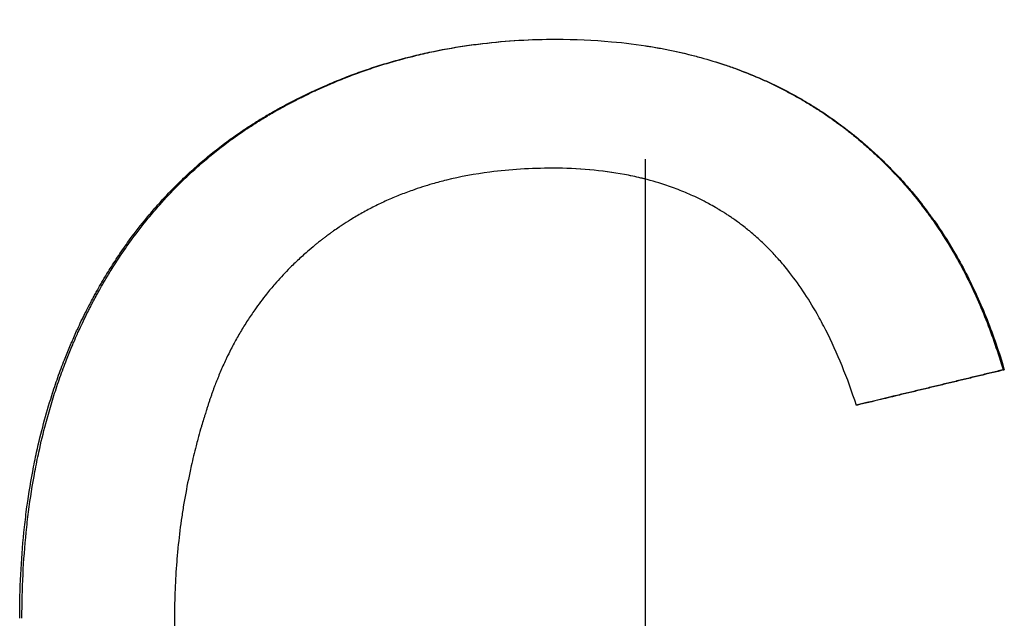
# Paper-space layout 'Layout1' of a CAD drawing. Extents: x -9.6 to 0.4, y -2.1 to 3.8.
# Tile 7 of 11: x -5.382 to -5.174, y 0.116 to 0.242. Entities that reach past the tile are written whole.
import ezdxf

# ---------------------------------------------------------------- set-up
doc = ezdxf.new("R2010")
doc.units = 0
doc.header["$MEASUREMENT"] = 0
doc.linetypes.add('CHAIN', pattern=[0.7087, 0.4724, -0.0591, 0.1181, -0.0591])
doc.layers.get('0').update_dxf_attribs({"linetype": 'CONTINUOUS'})

psp = doc.layouts.get("Layout1")

# ---------------------------------------------------------------- linework, layer by layer
at = {"linetype": 'CHAIN', "ltscale": 2}
psp.add_line((-5.25, -2.14961), (-5.25, 3.75197), dxfattribs=at)
psp.add_line((-5.17446, 0.16806), (-5.17419, 0.16806))
for points, knots in [([(-5.3823, 0.11556), (-5.3823, 0.11868), (-5.38222, 0.12176), (-5.38207, 0.12478), (-5.38192, 0.12781), (-5.3817, 0.13079), (-5.3814, 0.13371), (-5.38125, 0.13518), (-5.38108, 0.13663), (-5.3809, 0.13807), (-5.38052, 0.14094), (-5.38007, 0.14377), (-5.37955, 0.14655), (-5.37929, 0.14794), (-5.37901, 0.14931), (-5.37871, 0.15068), (-5.37826, 0.15273), (-5.37777, 0.15474), (-5.37724, 0.15673), (-5.37671, 0.15873), (-5.37613, 0.16069), (-5.37552, 0.16262), (-5.37531, 0.16327), (-5.3751, 0.16391), (-5.37489, 0.16455), (-5.37446, 0.16583), (-5.37401, 0.16709), (-5.37354, 0.16834), (-5.37331, 0.16897), (-5.37307, 0.16959), (-5.37283, 0.17021), (-5.37246, 0.17115), (-5.37209, 0.17207), (-5.3717, 0.17298), (-5.37157, 0.17329), (-5.37144, 0.1736), (-5.37131, 0.1739), (-5.37092, 0.17481), (-5.37052, 0.17572), (-5.37011, 0.17661), (-5.36983, 0.17721), (-5.36955, 0.17781), (-5.36927, 0.1784), (-5.36912, 0.1787), (-5.36898, 0.17899), (-5.36883, 0.17929), (-5.36862, 0.17973), (-5.3684, 0.18017), (-5.36818, 0.18061), (-5.36788, 0.18119), (-5.36758, 0.18177), (-5.36727, 0.18235), (-5.36704, 0.18278), (-5.36681, 0.18321), (-5.36658, 0.18364), (-5.36642, 0.18392), (-5.36627, 0.18421), (-5.36611, 0.18449), (-5.3658, 0.18506), (-5.36548, 0.18562), (-5.36516, 0.18617), (-5.36499, 0.18645), (-5.36483, 0.18673), (-5.36467, 0.187), (-5.36418, 0.18783), (-5.36368, 0.18865), (-5.36317, 0.18946), (-5.36284, 0.19), (-5.36249, 0.19053), (-5.36215, 0.19106), (-5.36146, 0.19212), (-5.36075, 0.19317), (-5.36002, 0.19419), (-5.35966, 0.1947), (-5.3593, 0.19521), (-5.35893, 0.19572), (-5.35782, 0.19723), (-5.35667, 0.1987), (-5.35549, 0.20013), (-5.35471, 0.20109), (-5.35391, 0.20202), (-5.35309, 0.20294), (-5.35186, 0.20432), (-5.3506, 0.20566), (-5.3493, 0.20696), (-5.34887, 0.20739), (-5.34843, 0.20782), (-5.34799, 0.20825), (-5.34711, 0.2091), (-5.34622, 0.20993), (-5.3453, 0.21074), (-5.34485, 0.21115), (-5.34439, 0.21155), (-5.34392, 0.21195), (-5.343, 0.21274), (-5.34205, 0.21352), (-5.34109, 0.21428), (-5.34061, 0.21466), (-5.34013, 0.21504), (-5.33964, 0.21541), (-5.33867, 0.21616), (-5.33768, 0.21688), (-5.33667, 0.21759), (-5.33617, 0.21794), (-5.33566, 0.21829), (-5.33515, 0.21864), (-5.33438, 0.21915), (-5.3336, 0.21966), (-5.33282, 0.22016), (-5.33256, 0.22033), (-5.3323, 0.22049), (-5.33203, 0.22065), (-5.33164, 0.2209), (-5.33124, 0.22114), (-5.33084, 0.22138), (-5.33071, 0.22146), (-5.33057, 0.22154), (-5.33044, 0.22162), (-5.33017, 0.22178), (-5.3299, 0.22194), (-5.32964, 0.2221), (-5.3295, 0.22218), (-5.32937, 0.22226), (-5.32923, 0.22233), (-5.32896, 0.22249), (-5.32869, 0.22264), (-5.32842, 0.2228), (-5.32801, 0.22303), (-5.3276, 0.22326), (-5.32719, 0.22348), (-5.32705, 0.22356), (-5.32691, 0.22363), (-5.32677, 0.22371), (-5.3265, 0.22386), (-5.32622, 0.22401), (-5.32594, 0.22415), (-5.32581, 0.22423), (-5.32567, 0.2243), (-5.32553, 0.22437), (-5.32525, 0.22452), (-5.32497, 0.22466), (-5.3247, 0.22481), (-5.32456, 0.22488), (-5.32442, 0.22495), (-5.32428, 0.22502), (-5.32386, 0.22523), (-5.32344, 0.22545), (-5.32302, 0.22565), (-5.32274, 0.22579), (-5.32246, 0.22593), (-5.32218, 0.22607), (-5.32162, 0.22634), (-5.32106, 0.22661), (-5.32049, 0.22687), (-5.32021, 0.227), (-5.31993, 0.22713), (-5.31965, 0.22726), (-5.3188, 0.22765), (-5.31794, 0.22803), (-5.31709, 0.22839), (-5.31651, 0.22864), (-5.31594, 0.22888), (-5.31537, 0.22911), (-5.31422, 0.22958), (-5.31306, 0.23004), (-5.31189, 0.23047), (-5.31131, 0.23069), (-5.31073, 0.2309), (-5.31014, 0.2311), (-5.30897, 0.23152), (-5.30779, 0.23191), (-5.30661, 0.23229), (-5.30601, 0.23248), (-5.30542, 0.23266), (-5.30482, 0.23284), (-5.30304, 0.23338), (-5.30123, 0.23387), (-5.29941, 0.23432), (-5.2982, 0.23462), (-5.29698, 0.23491), (-5.29575, 0.23517), (-5.29329, 0.2357), (-5.29081, 0.23615), (-5.2883, 0.23652), (-5.28704, 0.23671), (-5.28578, 0.23688), (-5.28451, 0.23703), (-5.28197, 0.23733), (-5.2794, 0.23756), (-5.27681, 0.23771), (-5.27421, 0.23786), (-5.27159, 0.23793), (-5.26893, 0.23793)], [0, 0, 0, 0, 0.125, 0.125, 0.125, 0.25, 0.25, 0.25, 0.3125, 0.3125, 0.3125, 0.4375, 0.4375, 0.4375, 0.5, 0.5, 0.5, 0.59375, 0.59375, 0.59375, 0.6875, 0.6875, 0.6875, 0.71875, 0.71875, 0.71875, 0.78125, 0.78125, 0.78125, 0.8125, 0.8125, 0.8125, 0.859375, 0.859375, 0.859375, 0.875, 0.875, 0.875, 0.921875, 0.921875, 0.921875, 0.953125, 0.953125, 0.953125, 0.96875, 0.96875, 0.96875, 0.992188, 0.992188, 0.992188, 1.023438, 1.023438, 1.023438, 1.046875, 1.046875, 1.046875, 1.0625, 1.0625, 1.0625, 1.09375, 1.09375, 1.09375, 1.109375, 1.109375, 1.109375, 1.15625, 1.15625, 1.15625, 1.1875, 1.1875, 1.1875, 1.25, 1.25, 1.25, 1.28125, 1.28125, 1.28125, 1.375, 1.375, 1.375, 1.4375, 1.4375, 1.4375, 1.53125, 1.53125, 1.53125, 1.5625, 1.5625, 1.5625, 1.625, 1.625, 1.625, 1.65625, 1.65625, 1.65625, 1.71875, 1.71875, 1.71875, 1.75, 1.75, 1.75, 1.8125, 1.8125, 1.8125, 1.84375, 1.84375, 1.84375, 1.890625, 1.890625, 1.890625, 1.90625, 1.90625, 1.90625, 1.929688, 1.929688, 1.929688, 1.9375, 1.9375, 1.9375, 1.953125, 1.953125, 1.953125, 1.960938, 1.960938, 1.960938, 1.976562, 1.976562, 1.976562, 2, 2, 2, 2.007812, 2.007812, 2.007812, 2.023438, 2.023438, 2.023438, 2.03125, 2.03125, 2.03125, 2.046875, 2.046875, 2.046875, 2.054688, 2.054688, 2.054688, 2.078125, 2.078125, 2.078125, 2.09375, 2.09375, 2.09375, 2.125, 2.125, 2.125, 2.140625, 2.140625, 2.140625, 2.1875, 2.1875, 2.1875, 2.21875, 2.21875, 2.21875, 2.28125, 2.28125, 2.28125, 2.3125, 2.3125, 2.3125, 2.375, 2.375, 2.375, 2.40625, 2.40625, 2.40625, 2.5, 2.5, 2.5, 2.5625, 2.5625, 2.5625, 2.6875, 2.6875, 2.6875, 2.75, 2.75, 2.75, 2.875, 2.875, 2.875, 3, 3, 3, 3]), ([(-5.38182, 0.11556), (-5.38182, 0.11868), (-5.38174, 0.12176), (-5.38159, 0.12478), (-5.38144, 0.12781), (-5.38122, 0.13079), (-5.38092, 0.13371), (-5.38077, 0.13518), (-5.38061, 0.13663), (-5.38042, 0.13807), (-5.38005, 0.14094), (-5.3796, 0.14377), (-5.37908, 0.14655), (-5.37882, 0.14794), (-5.37854, 0.14931), (-5.37824, 0.15068), (-5.3778, 0.15273), (-5.37731, 0.15474), (-5.37678, 0.15673), (-5.3766, 0.1574), (-5.37642, 0.15806), (-5.37623, 0.15872), (-5.37586, 0.16003), (-5.37547, 0.16133), (-5.37506, 0.16262), (-5.37486, 0.16327), (-5.37465, 0.16391), (-5.37443, 0.16455), (-5.37401, 0.16583), (-5.37356, 0.16709), (-5.37309, 0.16834), (-5.37286, 0.16897), (-5.37262, 0.16959), (-5.37238, 0.17021), (-5.37202, 0.17115), (-5.37165, 0.17207), (-5.37126, 0.17298), (-5.37113, 0.17329), (-5.371, 0.1736), (-5.37087, 0.1739), (-5.37061, 0.17451), (-5.37035, 0.17511), (-5.37008, 0.17571), (-5.36994, 0.17601), (-5.36981, 0.17631), (-5.36967, 0.17661), (-5.3694, 0.17721), (-5.36912, 0.17781), (-5.36883, 0.1784), (-5.36869, 0.1787), (-5.36855, 0.17899), (-5.3684, 0.17929), (-5.36819, 0.17973), (-5.36797, 0.18017), (-5.36775, 0.18061), (-5.36767, 0.18075), (-5.3676, 0.1809), (-5.36752, 0.18104), (-5.36737, 0.18134), (-5.36722, 0.18163), (-5.36707, 0.18192), (-5.367, 0.18206), (-5.36692, 0.1822), (-5.36685, 0.18235), (-5.36662, 0.18278), (-5.36639, 0.18321), (-5.36616, 0.18364), (-5.366, 0.18392), (-5.36585, 0.18421), (-5.36569, 0.18449), (-5.36538, 0.18506), (-5.36506, 0.18562), (-5.36474, 0.18617), (-5.36458, 0.18645), (-5.36442, 0.18673), (-5.36425, 0.187), (-5.36377, 0.18783), (-5.36327, 0.18865), (-5.36276, 0.18946), (-5.36243, 0.19), (-5.36209, 0.19053), (-5.36174, 0.19106), (-5.36105, 0.19212), (-5.36035, 0.19317), (-5.35962, 0.19419), (-5.35926, 0.1947), (-5.3589, 0.19521), (-5.35853, 0.19572), (-5.35743, 0.19723), (-5.35629, 0.1987), (-5.35511, 0.20013), (-5.35433, 0.20109), (-5.35353, 0.20202), (-5.35271, 0.20294), (-5.35149, 0.20432), (-5.35023, 0.20566), (-5.34894, 0.20696), (-5.34851, 0.20739), (-5.34808, 0.20782), (-5.34764, 0.20825), (-5.34676, 0.2091), (-5.34587, 0.20993), (-5.34496, 0.21074), (-5.3445, 0.21115), (-5.34404, 0.21155), (-5.34358, 0.21195), (-5.34266, 0.21274), (-5.34172, 0.21352), (-5.34076, 0.21428), (-5.34028, 0.21466), (-5.3398, 0.21504), (-5.33932, 0.21541), (-5.33834, 0.21616), (-5.33736, 0.21688), (-5.33635, 0.21759), (-5.33585, 0.21794), (-5.33535, 0.21829), (-5.33484, 0.21864), (-5.33407, 0.21915), (-5.3333, 0.21966), (-5.33252, 0.22016), (-5.33226, 0.22033), (-5.332, 0.22049), (-5.33174, 0.22065), (-5.33134, 0.2209), (-5.33095, 0.22114), (-5.33055, 0.22138), (-5.33041, 0.22146), (-5.33028, 0.22154), (-5.33015, 0.22162), (-5.32988, 0.22178), (-5.32961, 0.22194), (-5.32935, 0.2221), (-5.32921, 0.22218), (-5.32908, 0.22226), (-5.32894, 0.22233), (-5.32867, 0.22249), (-5.3284, 0.22264), (-5.32813, 0.2228), (-5.328, 0.22288), (-5.32786, 0.22295), (-5.32772, 0.22303), (-5.32745, 0.22318), (-5.32718, 0.22333), (-5.3269, 0.22348), (-5.32677, 0.22356), (-5.32663, 0.22363), (-5.32649, 0.22371), (-5.32622, 0.22386), (-5.32594, 0.22401), (-5.32567, 0.22415), (-5.32553, 0.22423), (-5.32539, 0.2243), (-5.32525, 0.22437), (-5.32498, 0.22452), (-5.3247, 0.22466), (-5.32442, 0.22481), (-5.32429, 0.22488), (-5.32415, 0.22495), (-5.32401, 0.22502), (-5.32359, 0.22523), (-5.32318, 0.22545), (-5.32276, 0.22565), (-5.32248, 0.22579), (-5.3222, 0.22593), (-5.32192, 0.22607), (-5.32136, 0.22634), (-5.3208, 0.22661), (-5.32024, 0.22687), (-5.31996, 0.227), (-5.31968, 0.22713), (-5.31939, 0.22726), (-5.31855, 0.22765), (-5.3177, 0.22803), (-5.31684, 0.22839), (-5.31627, 0.22864), (-5.3157, 0.22888), (-5.31513, 0.22911), (-5.31398, 0.22958), (-5.31283, 0.23004), (-5.31167, 0.23047), (-5.31109, 0.23069), (-5.31051, 0.2309), (-5.30992, 0.2311), (-5.30876, 0.23152), (-5.30758, 0.23191), (-5.3064, 0.23229), (-5.30581, 0.23248), (-5.30522, 0.23266), (-5.30463, 0.23284), (-5.30284, 0.23338), (-5.30104, 0.23387), (-5.29923, 0.23432), (-5.29802, 0.23462), (-5.29681, 0.23491), (-5.29558, 0.23517), (-5.29314, 0.2357), (-5.29066, 0.23615), (-5.28816, 0.23652), (-5.28691, 0.23671), (-5.28565, 0.23688), (-5.28438, 0.23703), (-5.28185, 0.23733), (-5.27929, 0.23756), (-5.27671, 0.23771), (-5.27414, 0.23786), (-5.27155, 0.23793), (-5.26893, 0.23793)], [0, 0, 0, 0, 0.125, 0.125, 0.125, 0.25, 0.25, 0.25, 0.3125, 0.3125, 0.3125, 0.4375, 0.4375, 0.4375, 0.5, 0.5, 0.5, 0.59375, 0.59375, 0.59375, 0.625, 0.625, 0.625, 0.6875, 0.6875, 0.6875, 0.71875, 0.71875, 0.71875, 0.78125, 0.78125, 0.78125, 0.8125, 0.8125, 0.8125, 0.859375, 0.859375, 0.859375, 0.875, 0.875, 0.875, 0.90625, 0.90625, 0.90625, 0.921875, 0.921875, 0.921875, 0.953125, 0.953125, 0.953125, 0.96875, 0.96875, 0.96875, 0.992188, 0.992188, 0.992188, 1, 1, 1, 1.015625, 1.015625, 1.015625, 1.023438, 1.023438, 1.023438, 1.046875, 1.046875, 1.046875, 1.0625, 1.0625, 1.0625, 1.09375, 1.09375, 1.09375, 1.109375, 1.109375, 1.109375, 1.15625, 1.15625, 1.15625, 1.1875, 1.1875, 1.1875, 1.25, 1.25, 1.25, 1.28125, 1.28125, 1.28125, 1.375, 1.375, 1.375, 1.4375, 1.4375, 1.4375, 1.53125, 1.53125, 1.53125, 1.5625, 1.5625, 1.5625, 1.625, 1.625, 1.625, 1.65625, 1.65625, 1.65625, 1.71875, 1.71875, 1.71875, 1.75, 1.75, 1.75, 1.8125, 1.8125, 1.8125, 1.84375, 1.84375, 1.84375, 1.890625, 1.890625, 1.890625, 1.90625, 1.90625, 1.90625, 1.929688, 1.929688, 1.929688, 1.9375, 1.9375, 1.9375, 1.953125, 1.953125, 1.953125, 1.960938, 1.960938, 1.960938, 1.976562, 1.976562, 1.976562, 1.984375, 1.984375, 1.984375, 2, 2, 2, 2.007812, 2.007812, 2.007812, 2.023438, 2.023438, 2.023438, 2.03125, 2.03125, 2.03125, 2.046875, 2.046875, 2.046875, 2.054688, 2.054688, 2.054688, 2.078125, 2.078125, 2.078125, 2.09375, 2.09375, 2.09375, 2.125, 2.125, 2.125, 2.140625, 2.140625, 2.140625, 2.1875, 2.1875, 2.1875, 2.21875, 2.21875, 2.21875, 2.28125, 2.28125, 2.28125, 2.3125, 2.3125, 2.3125, 2.375, 2.375, 2.375, 2.40625, 2.40625, 2.40625, 2.5, 2.5, 2.5, 2.5625, 2.5625, 2.5625, 2.6875, 2.6875, 2.6875, 2.75, 2.75, 2.75, 2.875, 2.875, 2.875, 2.998917, 2.998917, 2.998917, 2.998917]), ([(-5.26893, 0.23793), (-5.26493, 0.23793), (-5.26103, 0.23776), (-5.25724, 0.23742), (-5.2544, 0.23717), (-5.25161, 0.23682), (-5.24889, 0.23637), (-5.24617, 0.23592), (-5.24351, 0.23538), (-5.2409, 0.23474), (-5.24004, 0.23453), (-5.23917, 0.23431), (-5.23832, 0.23407), (-5.23661, 0.2336), (-5.23493, 0.23309), (-5.23327, 0.23254), (-5.23245, 0.23226), (-5.23163, 0.23198), (-5.23081, 0.23168), (-5.22918, 0.23108), (-5.22758, 0.23044), (-5.22601, 0.22976), (-5.22522, 0.22942), (-5.22444, 0.22907), (-5.22366, 0.22871), (-5.2225, 0.22817), (-5.22136, 0.2276), (-5.22022, 0.22701), (-5.21985, 0.22681), (-5.21947, 0.22661), (-5.2191, 0.22641), (-5.21798, 0.22581), (-5.21687, 0.22518), (-5.21578, 0.22452), (-5.21505, 0.22409), (-5.21433, 0.22364), (-5.21362, 0.22318), (-5.21326, 0.22295), (-5.2129, 0.22272), (-5.21255, 0.22249), (-5.21202, 0.22214), (-5.21149, 0.22178), (-5.21097, 0.22142), (-5.21053, 0.22111), (-5.2101, 0.22081), (-5.20967, 0.2205), (-5.20941, 0.22031), (-5.20915, 0.22012), (-5.2089, 0.21993), (-5.20838, 0.21955), (-5.20788, 0.21917), (-5.20737, 0.21878), (-5.20729, 0.21871), (-5.2072, 0.21865), (-5.20712, 0.21858), (-5.20687, 0.21839), (-5.20662, 0.21819), (-5.20637, 0.21799), (-5.2062, 0.21786), (-5.20604, 0.21773), (-5.20587, 0.2176), (-5.20538, 0.2172), (-5.20489, 0.21679), (-5.2044, 0.21638), (-5.20408, 0.21611), (-5.20376, 0.21584), (-5.20344, 0.21556), (-5.2028, 0.21501), (-5.20217, 0.21445), (-5.20155, 0.21388), (-5.20124, 0.21359), (-5.20093, 0.2133), (-5.20063, 0.21301), (-5.20002, 0.21243), (-5.19941, 0.21185), (-5.19882, 0.21125), (-5.19852, 0.21095), (-5.19822, 0.21065), (-5.19793, 0.21035), (-5.19705, 0.20944), (-5.19619, 0.20852), (-5.19535, 0.20757), (-5.19479, 0.20694), (-5.19424, 0.20631), (-5.19369, 0.20566), (-5.19261, 0.20436), (-5.19155, 0.20304), (-5.19053, 0.20167), (-5.19003, 0.20099), (-5.18952, 0.2003), (-5.18903, 0.19961), (-5.18756, 0.19751), (-5.18616, 0.19534), (-5.18483, 0.19309), (-5.18395, 0.19159), (-5.18311, 0.19006), (-5.18229, 0.18849), (-5.18067, 0.18536), (-5.17918, 0.18209), (-5.17783, 0.17868), (-5.17648, 0.17528), (-5.17526, 0.17174), (-5.17419, 0.16806)], [0, 0, 0, 0, 0.166667, 0.166667, 0.166667, 0.291667, 0.291667, 0.291667, 0.416667, 0.416667, 0.416667, 0.458333, 0.458333, 0.458333, 0.541667, 0.541667, 0.541667, 0.583333, 0.583333, 0.583333, 0.666667, 0.666667, 0.666667, 0.708333, 0.708333, 0.708333, 0.770833, 0.770833, 0.770833, 0.791667, 0.791667, 0.791667, 0.854167, 0.854167, 0.854167, 0.895833, 0.895833, 0.895833, 0.916667, 0.916667, 0.916667, 0.947917, 0.947917, 0.947917, 0.973958, 0.973958, 0.973958, 0.989583, 0.989583, 0.989583, 1.020833, 1.020833, 1.020833, 1.026042, 1.026042, 1.026042, 1.041667, 1.041667, 1.041667, 1.052083, 1.052083, 1.052083, 1.083333, 1.083333, 1.083333, 1.104167, 1.104167, 1.104167, 1.145833, 1.145833, 1.145833, 1.166667, 1.166667, 1.166667, 1.208333, 1.208333, 1.208333, 1.229167, 1.229167, 1.229167, 1.291667, 1.291667, 1.291667, 1.333333, 1.333333, 1.333333, 1.416667, 1.416667, 1.416667, 1.458333, 1.458333, 1.458333, 1.583333, 1.583333, 1.583333, 1.666667, 1.666667, 1.666667, 1.833333, 1.833333, 1.833333, 2, 2, 2, 2]), ([(-5.25, 0.23655), (-5.24963, 0.23649), (-5.24926, 0.23643), (-5.2489, 0.23637), (-5.24799, 0.23622), (-5.24709, 0.23606), (-5.2462, 0.23589), (-5.24442, 0.23555), (-5.24267, 0.23517), (-5.24094, 0.23474), (-5.24007, 0.23453), (-5.23921, 0.23431), (-5.23836, 0.23407), (-5.23666, 0.2336), (-5.23498, 0.23309), (-5.23334, 0.23254), (-5.23251, 0.23226), (-5.23169, 0.23198), (-5.23088, 0.23168), (-5.22926, 0.23108), (-5.22766, 0.23044), (-5.22609, 0.22976), (-5.22531, 0.22942), (-5.22453, 0.22907), (-5.22376, 0.22871), (-5.2226, 0.22817), (-5.22146, 0.2276), (-5.22033, 0.22701), (-5.21996, 0.22681), (-5.21958, 0.22661), (-5.21921, 0.22641), (-5.21847, 0.22601), (-5.21773, 0.22559), (-5.217, 0.22517), (-5.21663, 0.22496), (-5.21627, 0.22474), (-5.2159, 0.22452), (-5.21518, 0.22409), (-5.21446, 0.22364), (-5.21375, 0.22318), (-5.21339, 0.22295), (-5.21304, 0.22272), (-5.21269, 0.22249), (-5.21216, 0.22214), (-5.21163, 0.22178), (-5.21111, 0.22142), (-5.21094, 0.22129), (-5.21076, 0.22117), (-5.21059, 0.22105), (-5.21033, 0.22087), (-5.21007, 0.22068), (-5.20982, 0.2205), (-5.20956, 0.22031), (-5.2093, 0.22012), (-5.20905, 0.21993), (-5.20896, 0.21987), (-5.20888, 0.21981), (-5.20879, 0.21974), (-5.20862, 0.21961), (-5.20845, 0.21949), (-5.20828, 0.21936), (-5.2082, 0.21929), (-5.20811, 0.21923), (-5.20803, 0.21917), (-5.20786, 0.21904), (-5.20769, 0.21891), (-5.20753, 0.21878), (-5.20744, 0.21871), (-5.20736, 0.21865), (-5.20727, 0.21858), (-5.20702, 0.21839), (-5.20678, 0.21819), (-5.20653, 0.21799), (-5.20636, 0.21786), (-5.2062, 0.21773), (-5.20603, 0.2176), (-5.20554, 0.2172), (-5.20505, 0.21679), (-5.20457, 0.21638), (-5.20425, 0.21611), (-5.20393, 0.21584), (-5.20361, 0.21556), (-5.20297, 0.21501), (-5.20235, 0.21445), (-5.20173, 0.21388), (-5.20142, 0.21359), (-5.20111, 0.2133), (-5.20081, 0.21301), (-5.2002, 0.21243), (-5.1996, 0.21185), (-5.199, 0.21125), (-5.19871, 0.21095), (-5.19841, 0.21065), (-5.19812, 0.21035), (-5.19724, 0.20944), (-5.19639, 0.20852), (-5.19555, 0.20757), (-5.19499, 0.20694), (-5.19444, 0.20631), (-5.1939, 0.20566), (-5.19281, 0.20436), (-5.19176, 0.20304), (-5.19075, 0.20167), (-5.19024, 0.20099), (-5.18974, 0.2003), (-5.18925, 0.19961), (-5.18778, 0.19751), (-5.18639, 0.19534), (-5.18507, 0.19309), (-5.18419, 0.19159), (-5.18335, 0.19006), (-5.18254, 0.18849), (-5.18092, 0.18536), (-5.17944, 0.18209), (-5.17809, 0.17868), (-5.17674, 0.17528), (-5.17553, 0.17174), (-5.17446, 0.16806)], [0.274761, 0.274761, 0.274761, 0.274761, 0.291667, 0.291667, 0.291667, 0.333333, 0.333333, 0.333333, 0.416667, 0.416667, 0.416667, 0.458333, 0.458333, 0.458333, 0.541667, 0.541667, 0.541667, 0.583333, 0.583333, 0.583333, 0.666667, 0.666667, 0.666667, 0.708333, 0.708333, 0.708333, 0.770833, 0.770833, 0.770833, 0.791667, 0.791667, 0.791667, 0.833333, 0.833333, 0.833333, 0.854167, 0.854167, 0.854167, 0.895833, 0.895833, 0.895833, 0.916667, 0.916667, 0.916667, 0.947917, 0.947917, 0.947917, 0.958333, 0.958333, 0.958333, 0.973958, 0.973958, 0.973958, 0.989583, 0.989583, 0.989583, 0.994792, 0.994792, 0.994792, 1.005208, 1.005208, 1.005208, 1.010417, 1.010417, 1.010417, 1.020833, 1.020833, 1.020833, 1.026042, 1.026042, 1.026042, 1.041667, 1.041667, 1.041667, 1.052083, 1.052083, 1.052083, 1.083333, 1.083333, 1.083333, 1.104167, 1.104167, 1.104167, 1.145833, 1.145833, 1.145833, 1.166667, 1.166667, 1.166667, 1.208333, 1.208333, 1.208333, 1.229167, 1.229167, 1.229167, 1.291667, 1.291667, 1.291667, 1.333333, 1.333333, 1.333333, 1.416667, 1.416667, 1.416667, 1.458333, 1.458333, 1.458333, 1.583333, 1.583333, 1.583333, 1.666667, 1.666667, 1.666667, 1.833333, 1.833333, 1.833333, 2, 2, 2, 2]), ([(-5.26966, 0.21068), (-5.27197, 0.21068), (-5.27422, 0.21061), (-5.27643, 0.21047), (-5.27864, 0.21033), (-5.2808, 0.21013), (-5.28291, 0.20985), (-5.28609, 0.20944), (-5.28915, 0.20887), (-5.29212, 0.20814), (-5.2931, 0.2079), (-5.29408, 0.20764), (-5.29504, 0.20736), (-5.29649, 0.20695), (-5.29791, 0.2065), (-5.2993, 0.206), (-5.29977, 0.20584), (-5.30023, 0.20567), (-5.30069, 0.2055), (-5.30161, 0.20515), (-5.30251, 0.20479), (-5.3034, 0.20441), (-5.30385, 0.20422), (-5.3043, 0.20403), (-5.30474, 0.20383), (-5.30562, 0.20343), (-5.30649, 0.20302), (-5.30735, 0.20258), (-5.30778, 0.20237), (-5.3082, 0.20215), (-5.30863, 0.20192), (-5.30948, 0.20147), (-5.31031, 0.20101), (-5.31114, 0.20052), (-5.31155, 0.20028), (-5.31196, 0.20004), (-5.31236, 0.19979), (-5.31297, 0.19941), (-5.31357, 0.19903), (-5.31417, 0.19863), (-5.31437, 0.1985), (-5.31457, 0.19837), (-5.31476, 0.19823), (-5.31516, 0.19796), (-5.31555, 0.19769), (-5.31594, 0.19742), (-5.31613, 0.19728), (-5.31633, 0.19714), (-5.31652, 0.197), (-5.31681, 0.19679), (-5.31709, 0.19658), (-5.31738, 0.19637), (-5.31747, 0.1963), (-5.31757, 0.19622), (-5.31766, 0.19615), (-5.31785, 0.19601), (-5.31804, 0.19587), (-5.31823, 0.19572), (-5.31832, 0.19565), (-5.31841, 0.19558), (-5.31851, 0.19551), (-5.31879, 0.19529), (-5.31906, 0.19507), (-5.31934, 0.19485), (-5.31952, 0.1947), (-5.3197, 0.19456), (-5.31989, 0.19441), (-5.32043, 0.19396), (-5.32097, 0.19351), (-5.3215, 0.19305), (-5.32185, 0.19275), (-5.3222, 0.19244), (-5.32254, 0.19212), (-5.32323, 0.1915), (-5.32391, 0.19087), (-5.32457, 0.19022), (-5.3249, 0.1899), (-5.32523, 0.18957), (-5.32555, 0.18924), (-5.32652, 0.18825), (-5.32745, 0.18724), (-5.32836, 0.1862), (-5.32896, 0.1855), (-5.32955, 0.1848), (-5.33012, 0.18408), (-5.33098, 0.183), (-5.33181, 0.1819), (-5.33261, 0.18077), (-5.33287, 0.18039), (-5.33313, 0.18001), (-5.33339, 0.17963), (-5.33391, 0.17887), (-5.33441, 0.17809), (-5.3349, 0.1773), (-5.33514, 0.17691), (-5.33538, 0.17651), (-5.33562, 0.17611), (-5.33609, 0.17531), (-5.33654, 0.1745), (-5.33699, 0.17367), (-5.33721, 0.17326), (-5.33743, 0.17285), (-5.33764, 0.17243), (-5.33796, 0.1718), (-5.33828, 0.17117), (-5.33858, 0.17053), (-5.33868, 0.17032), (-5.33878, 0.1701), (-5.33888, 0.16989), (-5.33908, 0.16946), (-5.33928, 0.16903), (-5.33947, 0.16859), (-5.33957, 0.16837), (-5.33966, 0.16815), (-5.33976, 0.16793), (-5.33995, 0.1675), (-5.34013, 0.16706), (-5.34031, 0.16661), (-5.3404, 0.16639), (-5.34049, 0.16617), (-5.34058, 0.16594), (-5.34072, 0.16561), (-5.34085, 0.16527), (-5.34098, 0.16493), (-5.34102, 0.16482), (-5.34106, 0.1647), (-5.34111, 0.16459), (-5.34119, 0.16436), (-5.34128, 0.16414), (-5.34136, 0.16391), (-5.3414, 0.1638), (-5.34144, 0.16368), (-5.34148, 0.16357), (-5.34157, 0.16334), (-5.34165, 0.16311), (-5.34173, 0.16288), (-5.34177, 0.16276), (-5.34181, 0.16265), (-5.34185, 0.16253), (-5.34193, 0.1623), (-5.34201, 0.16207), (-5.34209, 0.16184), (-5.34213, 0.16172), (-5.34216, 0.1616), (-5.3422, 0.16149), (-5.34228, 0.16126), (-5.34236, 0.16102), (-5.34243, 0.16079), (-5.34247, 0.16067), (-5.34251, 0.16056), (-5.34255, 0.16044), (-5.34262, 0.16021), (-5.3427, 0.15997), (-5.34277, 0.15974), (-5.34281, 0.15963), (-5.34285, 0.15951), (-5.34288, 0.15939), (-5.34299, 0.15904), (-5.3431, 0.15869), (-5.34321, 0.15834), (-5.34328, 0.15811), (-5.34336, 0.15787), (-5.34343, 0.15764), (-5.34357, 0.15717), (-5.34371, 0.1567), (-5.34384, 0.15624), (-5.34391, 0.156), (-5.34398, 0.15577), (-5.34405, 0.15553), (-5.34425, 0.15483), (-5.34444, 0.15412), (-5.34463, 0.15342), (-5.34476, 0.15295), (-5.34489, 0.15248), (-5.34501, 0.152), (-5.34537, 0.15059), (-5.34572, 0.14917), (-5.34604, 0.14775), (-5.34625, 0.1468), (-5.34646, 0.14585), (-5.34665, 0.14489), (-5.34704, 0.14299), (-5.3474, 0.14107), (-5.34771, 0.13915), (-5.34786, 0.13819), (-5.34801, 0.13723), (-5.34815, 0.13627), (-5.34842, 0.13434), (-5.34865, 0.1324), (-5.34885, 0.13046), (-5.34895, 0.12949), (-5.34904, 0.12851), (-5.34911, 0.12754), (-5.34927, 0.12559), (-5.34939, 0.12363), (-5.34946, 0.12166), (-5.34954, 0.1197), (-5.34958, 0.11772), (-5.34958, 0.11574)], [0, 0, 0, 0, 0.125, 0.125, 0.125, 0.25, 0.25, 0.25, 0.4375, 0.4375, 0.4375, 0.5, 0.5, 0.5, 0.59375, 0.59375, 0.59375, 0.625, 0.625, 0.625, 0.6875, 0.6875, 0.6875, 0.71875, 0.71875, 0.71875, 0.78125, 0.78125, 0.78125, 0.8125, 0.8125, 0.8125, 0.875, 0.875, 0.875, 0.90625, 0.90625, 0.90625, 0.953125, 0.953125, 0.953125, 0.96875, 0.96875, 0.96875, 1, 1, 1, 1.015625, 1.015625, 1.015625, 1.039062, 1.039062, 1.039062, 1.046875, 1.046875, 1.046875, 1.0625, 1.0625, 1.0625, 1.070312, 1.070312, 1.070312, 1.09375, 1.09375, 1.09375, 1.109375, 1.109375, 1.109375, 1.15625, 1.15625, 1.15625, 1.1875, 1.1875, 1.1875, 1.25, 1.25, 1.25, 1.28125, 1.28125, 1.28125, 1.375, 1.375, 1.375, 1.4375, 1.4375, 1.4375, 1.53125, 1.53125, 1.53125, 1.5625, 1.5625, 1.5625, 1.625, 1.625, 1.625, 1.65625, 1.65625, 1.65625, 1.71875, 1.71875, 1.71875, 1.75, 1.75, 1.75, 1.796875, 1.796875, 1.796875, 1.8125, 1.8125, 1.8125, 1.84375, 1.84375, 1.84375, 1.859375, 1.859375, 1.859375, 1.890625, 1.890625, 1.890625, 1.90625, 1.90625, 1.90625, 1.929688, 1.929688, 1.929688, 1.9375, 1.9375, 1.9375, 1.953125, 1.953125, 1.953125, 1.960938, 1.960938, 1.960938, 1.976562, 1.976562, 1.976562, 1.984375, 1.984375, 1.984375, 2, 2, 2, 2.007812, 2.007812, 2.007812, 2.023438, 2.023438, 2.023438, 2.03125, 2.03125, 2.03125, 2.046875, 2.046875, 2.046875, 2.054688, 2.054688, 2.054688, 2.078125, 2.078125, 2.078125, 2.09375, 2.09375, 2.09375, 2.125, 2.125, 2.125, 2.140625, 2.140625, 2.140625, 2.1875, 2.1875, 2.1875, 2.21875, 2.21875, 2.21875, 2.3125, 2.3125, 2.3125, 2.375, 2.375, 2.375, 2.5, 2.5, 2.5, 2.5625, 2.5625, 2.5625, 2.6875, 2.6875, 2.6875, 2.75, 2.75, 2.75, 2.875, 2.875, 2.875, 3, 3, 3, 3]), ([(-5.20546, 0.16056), (-5.20639, 0.16346), (-5.2074, 0.16624), (-5.20847, 0.16888), (-5.20954, 0.17153), (-5.21068, 0.17404), (-5.21189, 0.17642), (-5.2125, 0.17761), (-5.21312, 0.17877), (-5.21376, 0.17989), (-5.21472, 0.18158), (-5.21571, 0.1832), (-5.21675, 0.18474), (-5.21778, 0.18628), (-5.21886, 0.18774), (-5.21997, 0.18913), (-5.22034, 0.1896), (-5.22072, 0.19005), (-5.2211, 0.1905), (-5.22166, 0.19117), (-5.22224, 0.19183), (-5.22283, 0.19246), (-5.22342, 0.1931), (-5.22402, 0.19371), (-5.22463, 0.19431), (-5.22523, 0.19491), (-5.22585, 0.19549), (-5.22648, 0.19605), (-5.22669, 0.19623), (-5.2269, 0.19642), (-5.22711, 0.1966), (-5.22743, 0.19688), (-5.22775, 0.19715), (-5.22807, 0.19741), (-5.22817, 0.1975), (-5.22828, 0.19759), (-5.22839, 0.19767), (-5.22877, 0.19798), (-5.22915, 0.19828), (-5.22953, 0.19857), (-5.2298, 0.19878), (-5.23008, 0.19899), (-5.23036, 0.19919), (-5.23069, 0.19944), (-5.23103, 0.19968), (-5.23137, 0.19991), (-5.23159, 0.20007), (-5.23182, 0.20023), (-5.23205, 0.20038), (-5.23216, 0.20046), (-5.23228, 0.20053), (-5.23239, 0.20061), (-5.23262, 0.20076), (-5.23285, 0.20091), (-5.23308, 0.20106), (-5.2332, 0.20114), (-5.23331, 0.20121), (-5.23343, 0.20129), (-5.23378, 0.20151), (-5.23413, 0.20172), (-5.23449, 0.20194), (-5.23472, 0.20208), (-5.23496, 0.20222), (-5.2352, 0.20236), (-5.23568, 0.20264), (-5.23616, 0.20291), (-5.23665, 0.20317), (-5.23689, 0.2033), (-5.23714, 0.20343), (-5.23738, 0.20356), (-5.23812, 0.20394), (-5.23887, 0.20431), (-5.23963, 0.20467), (-5.24014, 0.2049), (-5.24065, 0.20513), (-5.24117, 0.20535), (-5.2422, 0.2058), (-5.24325, 0.20621), (-5.24433, 0.2066), (-5.24486, 0.2068), (-5.2454, 0.20698), (-5.24595, 0.20716), (-5.24758, 0.2077), (-5.24926, 0.20818), (-5.25099, 0.2086), (-5.25214, 0.20888), (-5.2533, 0.20913), (-5.25449, 0.20935), (-5.25687, 0.20979), (-5.25932, 0.21012), (-5.26185, 0.21035), (-5.26438, 0.21057), (-5.26698, 0.21068), (-5.26966, 0.21068)], [0, 0, 0, 0, 0.166667, 0.166667, 0.166667, 0.333333, 0.333333, 0.333333, 0.416667, 0.416667, 0.416667, 0.541667, 0.541667, 0.541667, 0.666667, 0.666667, 0.666667, 0.708333, 0.708333, 0.708333, 0.770833, 0.770833, 0.770833, 0.833333, 0.833333, 0.833333, 0.895833, 0.895833, 0.895833, 0.916667, 0.916667, 0.916667, 0.947917, 0.947917, 0.947917, 0.958333, 0.958333, 0.958333, 0.994792, 0.994792, 0.994792, 1.020833, 1.020833, 1.020833, 1.052083, 1.052083, 1.052083, 1.072917, 1.072917, 1.072917, 1.083333, 1.083333, 1.083333, 1.104167, 1.104167, 1.104167, 1.114583, 1.114583, 1.114583, 1.145833, 1.145833, 1.145833, 1.166667, 1.166667, 1.166667, 1.208333, 1.208333, 1.208333, 1.229167, 1.229167, 1.229167, 1.291667, 1.291667, 1.291667, 1.333333, 1.333333, 1.333333, 1.416667, 1.416667, 1.416667, 1.458333, 1.458333, 1.458333, 1.583333, 1.583333, 1.583333, 1.666667, 1.666667, 1.666667, 1.833333, 1.833333, 1.833333, 2, 2, 2, 2]), ([(-5.25, 0.20835), (-5.25033, 0.20844), (-5.25065, 0.20852), (-5.25098, 0.2086), (-5.25213, 0.20888), (-5.25329, 0.20913), (-5.25448, 0.20935), (-5.25684, 0.20979), (-5.25928, 0.21012), (-5.2618, 0.21035), (-5.26432, 0.21057), (-5.26692, 0.21068), (-5.26959, 0.21068)], [1.5593363, 1.5593363, 1.5593363, 1.5593363, 1.5833333, 1.5833333, 1.5833333, 1.6666667, 1.6666667, 1.6666667, 1.8333333, 1.8333333, 1.8333333, 2, 2, 2, 2]), ([(-5.17446, 0.16806), (-5.17533, 0.16785), (-5.17619, 0.16764), (-5.17706, 0.16743), (-5.17792, 0.16722), (-5.17879, 0.16702), (-5.17965, 0.16681), (-5.18009, 0.1667), (-5.18052, 0.1666), (-5.18095, 0.16649), (-5.18182, 0.16629), (-5.18268, 0.16608), (-5.18355, 0.16587), (-5.18398, 0.16577), (-5.18441, 0.16566), (-5.18485, 0.16556), (-5.18571, 0.16535), (-5.18658, 0.16514), (-5.18744, 0.16493), (-5.18788, 0.16483), (-5.18831, 0.16472), (-5.18874, 0.16462), (-5.18961, 0.16441), (-5.19047, 0.1642), (-5.19134, 0.16399), (-5.19177, 0.16389), (-5.1922, 0.16379), (-5.19264, 0.16368), (-5.1935, 0.16347), (-5.19437, 0.16327), (-5.19523, 0.16306), (-5.19567, 0.16295), (-5.1961, 0.16285), (-5.19653, 0.16274), (-5.19951, 0.16203), (-5.20249, 0.16131), (-5.20547, 0.16059)], [0, 0, 0, 0, 0.00680869, 0.00680869, 0.00680869, 0.01361738, 0.01361738, 0.01361738, 0.01702173, 0.01702173, 0.01702173, 0.02383042, 0.02383042, 0.02383042, 0.02723477, 0.02723477, 0.02723477, 0.03404346, 0.03404346, 0.03404346, 0.0374478, 0.0374478, 0.0374478, 0.0442565, 0.0442565, 0.0442565, 0.04766084, 0.04766084, 0.04766084, 0.05446953, 0.05446953, 0.05446953, 0.05787388, 0.05787388, 0.05787388, 0.08131102, 0.08131102, 0.08131102, 0.08131102]), ([(-5.17419, 0.16806), (-5.17592, 0.16764), (-5.17766, 0.16722), (-5.1794, 0.16681), (-5.17983, 0.1667), (-5.18027, 0.1666), (-5.1807, 0.16649), (-5.18157, 0.16629), (-5.18244, 0.16608), (-5.18331, 0.16587), (-5.18374, 0.16577), (-5.18418, 0.16566), (-5.18461, 0.16556), (-5.18548, 0.16535), (-5.18635, 0.16514), (-5.18722, 0.16493), (-5.18765, 0.16483), (-5.18808, 0.16472), (-5.18852, 0.16462), (-5.18939, 0.16441), (-5.19026, 0.1642), (-5.19112, 0.16399), (-5.19156, 0.16389), (-5.19199, 0.16379), (-5.19243, 0.16368), (-5.1933, 0.16347), (-5.19417, 0.16327), (-5.19503, 0.16306), (-5.19547, 0.16295), (-5.1959, 0.16285), (-5.19634, 0.16274), (-5.19764, 0.16243), (-5.19894, 0.16212), (-5.20025, 0.16181), (-5.20198, 0.16139), (-5.20372, 0.16097), (-5.20546, 0.16056)], [0, 0, 0, 0, 0.01361738, 0.01361738, 0.01361738, 0.01702173, 0.01702173, 0.01702173, 0.02383042, 0.02383042, 0.02383042, 0.02723477, 0.02723477, 0.02723477, 0.03404346, 0.03404346, 0.03404346, 0.0374478, 0.0374478, 0.0374478, 0.0442565, 0.0442565, 0.0442565, 0.04766084, 0.04766084, 0.04766084, 0.05446953, 0.05446953, 0.05446953, 0.05787388, 0.05787388, 0.05787388, 0.06808692, 0.06808692, 0.06808692, 0.0817043, 0.0817043, 0.0817043, 0.0817043]), ([(-5.34958, 0.11574), (-5.34958, 0.11319), (-5.34954, 0.11069), (-5.34944, 0.10822), (-5.34935, 0.10576), (-5.34921, 0.10333), (-5.34902, 0.10095), (-5.34874, 0.09737), (-5.34836, 0.09388), (-5.34787, 0.09048), (-5.3477, 0.08935), (-5.34753, 0.08822), (-5.34734, 0.08711), (-5.34706, 0.08544), (-5.34676, 0.0838), (-5.34642, 0.08217), (-5.34631, 0.08163), (-5.3462, 0.08109), (-5.34608, 0.08055), (-5.34585, 0.07948), (-5.3456, 0.07842), (-5.34535, 0.07737), (-5.34522, 0.07684), (-5.34509, 0.07632), (-5.34495, 0.07579), (-5.34469, 0.07475), (-5.34441, 0.07372), (-5.34411, 0.0727), (-5.34397, 0.07219), (-5.34382, 0.07168), (-5.34367, 0.07117), (-5.34344, 0.07041), (-5.34321, 0.06966), (-5.34297, 0.06891), (-5.34273, 0.06816), (-5.34248, 0.06742), (-5.34222, 0.06668), (-5.34201, 0.06607), (-5.3418, 0.06546), (-5.34158, 0.06485), (-5.34144, 0.06449), (-5.34131, 0.06412), (-5.34118, 0.06376), (-5.34104, 0.0634), (-5.3409, 0.06304), (-5.34076, 0.06268), (-5.34062, 0.06232), (-5.34048, 0.06197), (-5.34034, 0.06161), (-5.3402, 0.06126), (-5.34006, 0.06091), (-5.33991, 0.06056), (-5.33986, 0.06044), (-5.33981, 0.06032), (-5.33976, 0.06021), (-5.33966, 0.05997), (-5.33957, 0.05974), (-5.33947, 0.05951), (-5.33942, 0.0594), (-5.33937, 0.05928), (-5.33932, 0.05917), (-5.33916, 0.05882), (-5.33901, 0.05848), (-5.33886, 0.05814), (-5.33876, 0.05791), (-5.33865, 0.05769), (-5.33855, 0.05746), (-5.33823, 0.05679), (-5.33791, 0.05612), (-5.33759, 0.05546), (-5.33737, 0.05502), (-5.33715, 0.05459), (-5.33692, 0.05416), (-5.33647, 0.0533), (-5.33601, 0.05245), (-5.33553, 0.05162), (-5.3353, 0.0512), (-5.33505, 0.05079), (-5.33481, 0.05038), (-5.33408, 0.04916), (-5.33332, 0.04797), (-5.33253, 0.04681), (-5.332, 0.04604), (-5.33146, 0.04528), (-5.33091, 0.04454), (-5.33008, 0.04343), (-5.32923, 0.04235), (-5.32834, 0.04131), (-5.32805, 0.04096), (-5.32775, 0.04062), (-5.32745, 0.04028), (-5.32685, 0.0396), (-5.32623, 0.03893), (-5.3256, 0.03828), (-5.32529, 0.03795), (-5.32497, 0.03763), (-5.32465, 0.03732), (-5.32401, 0.03668), (-5.32336, 0.03606), (-5.32269, 0.03546), (-5.32236, 0.03515), (-5.32202, 0.03486), (-5.32168, 0.03456), (-5.321, 0.03397), (-5.32031, 0.0334), (-5.31961, 0.03284), (-5.31925, 0.03256), (-5.3189, 0.03228), (-5.31854, 0.03201), (-5.318, 0.0316), (-5.31746, 0.0312), (-5.3169, 0.03081), (-5.31672, 0.03068), (-5.31654, 0.03055), (-5.31635, 0.03042), (-5.31607, 0.03023), (-5.31579, 0.03004), (-5.31551, 0.02985), (-5.31541, 0.02979), (-5.31532, 0.02972), (-5.31523, 0.02966), (-5.31504, 0.02954), (-5.31485, 0.02941), (-5.31466, 0.02929), (-5.31456, 0.02923), (-5.31447, 0.02917), (-5.31437, 0.02911), (-5.31418, 0.02898), (-5.31399, 0.02886), (-5.31379, 0.02874), (-5.3137, 0.02868), (-5.3136, 0.02862), (-5.3135, 0.02856), (-5.31331, 0.02844), (-5.31312, 0.02833), (-5.31292, 0.02821), (-5.31282, 0.02815), (-5.31273, 0.02809), (-5.31263, 0.02803), (-5.31243, 0.02792), (-5.31224, 0.0278), (-5.31204, 0.02769), (-5.31194, 0.02763), (-5.31184, 0.02757), (-5.31175, 0.02752), (-5.31155, 0.0274), (-5.31135, 0.02729), (-5.31116, 0.02718), (-5.31106, 0.02712), (-5.31096, 0.02707), (-5.31086, 0.02701), (-5.31057, 0.02685), (-5.31027, 0.02668), (-5.30997, 0.02652), (-5.30977, 0.02641), (-5.30958, 0.0263), (-5.30938, 0.0262), (-5.30898, 0.02599), (-5.30858, 0.02578), (-5.30818, 0.02557), (-5.30799, 0.02547), (-5.30779, 0.02537), (-5.30759, 0.02527), (-5.30699, 0.02497), (-5.30638, 0.02467), (-5.30578, 0.02439), (-5.30538, 0.0242), (-5.30497, 0.02401), (-5.30457, 0.02383), (-5.30376, 0.02346), (-5.30294, 0.02311), (-5.30212, 0.02277), (-5.30171, 0.0226), (-5.3013, 0.02244), (-5.30089, 0.02228), (-5.30007, 0.02195), (-5.29924, 0.02165), (-5.29841, 0.02135), (-5.298, 0.02121), (-5.29758, 0.02106), (-5.29716, 0.02093), (-5.29591, 0.02051), (-5.29465, 0.02012), (-5.29337, 0.01977), (-5.29253, 0.01954), (-5.29167, 0.01932), (-5.29082, 0.01911), (-5.28911, 0.0187), (-5.28738, 0.01835), (-5.28563, 0.01806), (-5.28476, 0.01791), (-5.28388, 0.01778), (-5.283, 0.01766), (-5.28124, 0.01743), (-5.27946, 0.01725), (-5.27766, 0.01713), (-5.27587, 0.01702), (-5.27405, 0.01696), (-5.27223, 0.01696)], [0, 0, 0, 0, 0.125, 0.125, 0.125, 0.25, 0.25, 0.25, 0.4375, 0.4375, 0.4375, 0.5, 0.5, 0.5, 0.59375, 0.59375, 0.59375, 0.625, 0.625, 0.625, 0.6875, 0.6875, 0.6875, 0.71875, 0.71875, 0.71875, 0.78125, 0.78125, 0.78125, 0.8125, 0.8125, 0.8125, 0.859375, 0.859375, 0.859375, 0.90625, 0.90625, 0.90625, 0.945312, 0.945312, 0.945312, 0.96875, 0.96875, 0.96875, 0.992188, 0.992188, 0.992188, 1.015625, 1.015625, 1.015625, 1.039062, 1.039062, 1.039062, 1.046875, 1.046875, 1.046875, 1.0625, 1.0625, 1.0625, 1.070312, 1.070312, 1.070312, 1.09375, 1.09375, 1.09375, 1.109375, 1.109375, 1.109375, 1.15625, 1.15625, 1.15625, 1.1875, 1.1875, 1.1875, 1.25, 1.25, 1.25, 1.28125, 1.28125, 1.28125, 1.375, 1.375, 1.375, 1.4375, 1.4375, 1.4375, 1.53125, 1.53125, 1.53125, 1.5625, 1.5625, 1.5625, 1.625, 1.625, 1.625, 1.65625, 1.65625, 1.65625, 1.71875, 1.71875, 1.71875, 1.75, 1.75, 1.75, 1.8125, 1.8125, 1.8125, 1.84375, 1.84375, 1.84375, 1.890625, 1.890625, 1.890625, 1.90625, 1.90625, 1.90625, 1.929688, 1.929688, 1.929688, 1.9375, 1.9375, 1.9375, 1.953125, 1.953125, 1.953125, 1.960938, 1.960938, 1.960938, 1.976562, 1.976562, 1.976562, 1.984375, 1.984375, 1.984375, 2, 2, 2, 2.007812, 2.007812, 2.007812, 2.023438, 2.023438, 2.023438, 2.03125, 2.03125, 2.03125, 2.046875, 2.046875, 2.046875, 2.054688, 2.054688, 2.054688, 2.078125, 2.078125, 2.078125, 2.09375, 2.09375, 2.09375, 2.125, 2.125, 2.125, 2.140625, 2.140625, 2.140625, 2.1875, 2.1875, 2.1875, 2.21875, 2.21875, 2.21875, 2.28125, 2.28125, 2.28125, 2.3125, 2.3125, 2.3125, 2.375, 2.375, 2.375, 2.40625, 2.40625, 2.40625, 2.5, 2.5, 2.5, 2.5625, 2.5625, 2.5625, 2.6875, 2.6875, 2.6875, 2.75, 2.75, 2.75, 2.875, 2.875, 2.875, 3, 3, 3, 3])]:
    psp.add_open_spline(points, degree=3, knots=knots)

doc.saveas('drawing.dxf')
